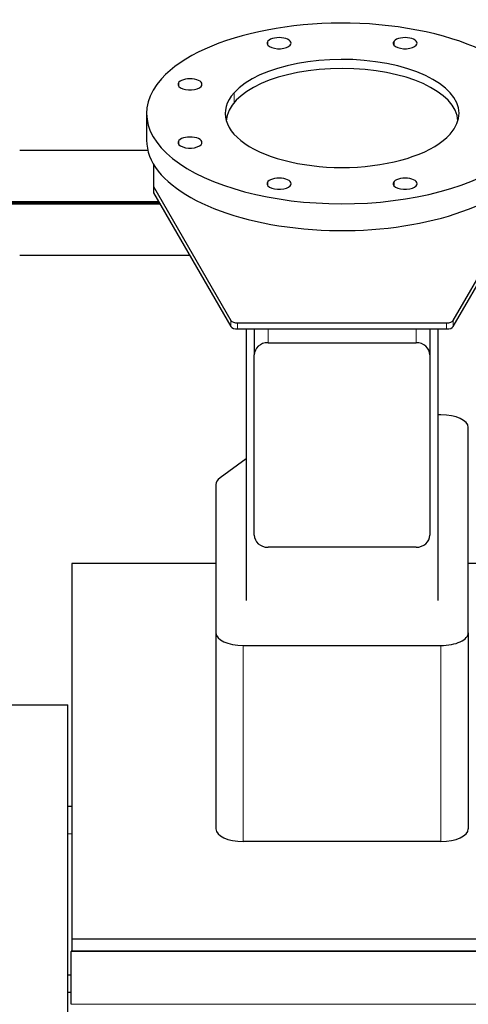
# Model space of a CAD drawing. Header units: inches. Extents: x 0 to 23760, y -13 to 16800.
# Tile 99 of 247: x 2088 to 2415, y 13868 to 14585. Entities that reach past the tile are written whole.
import ezdxf

# ---------------------------------------------------------------- set-up
doc = ezdxf.new("R2010")
doc.units = ezdxf.units.IN
doc.layers.add('1', color=7, linetype='Continuous', true_color=0xffffff)

msp = doc.modelspace()

# ---------------------------------------------------------------- linework, layer by layer
at = {"layer": '1', "color": 110, "linetype": 'Continuous', "lineweight": 13}
for p, q in [((2269.098, 14566.187), (2269.098, 14569.28)), ((2360.942, 14566.187), (2360.942, 14569.28)), ((2204.155, 14536.2), (2204.155, 14539.292)), ((2244.344, 14524.467), (2244.344, 14531.606)), ((2204.155, 14493.791), (2204.155, 14496.883)), ((2269.098, 14463.803), (2269.098, 14466.896)), ((2360.942, 14463.803), (2360.942, 14466.896)), ((2242.113, 14361.237), (2242.113, 14365.672)), ((2246.943, 14363.96), (2246.943, 14359.525)), ((2399.266, 14359.525), (2399.266, 14363.96)), ((2404.096, 14365.672), (2404.096, 14361.237)), ((2269.104, 14359.525), (2269.104, 14349.537)), ((2377.104, 14359.525), (2377.104, 14349.537)), ((2251.104, 14128.965), (2251.104, 13986.164)), ((2395.104, 14128.965), (2395.104, 13986.164)), ((2123.104, 13991.796), (2126.101, 13991.796)), ((2125.604, 13905.955), (2440.161, 13905.955)), ((2125.604, 13867.56), (6882.604, 13867.56))]:
    msp.add_line(p, q, dxfattribs=at)
at = {"layer": '1', "color": 2, "linetype": 'Continuous', "lineweight": 25}
for p, q in [((2180.604, 14516.542), (2180.604, 14497.027)), ((2181.549, 14489.454), (2088.104, 14489.454)), ((2185.604, 14479.75), (2185.604, 14463.236)), ((2185.604, 14463.236), (2185.604, 14458.8)), ((2185.604, 14463.236), (2242.113, 14365.672)), ((2404.096, 14365.672), (2460.604, 14463.236)), ((2185.604, 14458.8), (2242.113, 14361.237)), ((2404.096, 14361.237), (2460.604, 14458.8)), ((2050.068, 14452.431), (2189.293, 14452.431)), ((2190.479, 14450.377), (2050.068, 14450.377)), ((2051.068, 14451.404), (2189.888, 14451.404)), ((2088.104, 14413.354), (2211.926, 14413.354)), ((2246.943, 14363.96), (2399.266, 14363.96)), ((2246.943, 14359.525), (2399.266, 14359.525)), ((2253.104, 14359.523), (2253.104, 14161.737)), ((2259.104, 14359.525), (2259.104, 14340.666)), ((2387.104, 14359.525), (2387.104, 14340.666)), ((2393.104, 14161.737), (2393.104, 14359.523)), ((2269.104, 14349.537), (2377.104, 14349.537)), ((2259.104, 14209.389), (2259.104, 14340.666)), ((2387.104, 14340.666), (2387.104, 14209.389)), ((2395.104, 14297.041), (2393.104, 14297.041)), ((2415.104, 14138.2), (2415.104, 14287.806)), ((2253.105, 14264.831), (2234.231, 14251.136)), ((2231.104, 14246.178), (2231.104, 14138.2)), ((2377.104, 14200.519), (2269.104, 14200.519)), ((2231.107, 14188.638), (2126.101, 14188.638)), ((2126.101, 14188.638), (2126.101, 13915.282)), ((2472.101, 14188.638), (2415.103, 14188.638)), ((2231.104, 14138.2), (2231.104, 13995.399)), ((2415.104, 14138.2), (2415.104, 13995.399)), ((2251.104, 14128.965), (2395.104, 14128.965)), ((2061.104, 14085.796), (2123.104, 14085.796)), ((2061.104, 14085.692), (2123.104, 14085.692)), ((2123.104, 14085.796), (2123.104, 14085.692)), ((2123.104, 13819.692), (2123.104, 14085.692)), ((2123.104, 14011.796), (2126.101, 14011.796)), ((2395.104, 13986.164), (2251.104, 13986.164)), ((2126.101, 13915.282), (2440.101, 13915.282)), ((2126.101, 13915.282), (2126.101, 13906.174)), ((2125.604, 13906.181), (2125.604, 13905.955)), ((2440.161, 13906.181), (2125.604, 13906.181)), ((2125.604, 13867.56), (2125.604, 13905.955)), ((2123.104, 13888.993), (2125.604, 13888.993)), ((2125.605, 13876.107), (2123.104, 13876.107))]:
    msp.add_line(p, q, dxfattribs=at)
for centre, major_axis, ratio, start_param, end_param in [((2323.104, 14516.542), (-142.5, 0), 0.4617486, 2.7488936, 5.8904862), ((2277.182, 14567.734), (-8.75, 0), 0.4617486, 5.8904862, 9.0320789), ((2277.182, 14567.734), (-8.75, 0), 0.4617486, 2.7488936, 5.8904862), ((2369.026, 14567.734), (-8.75, 0), 0.4617486, 5.8904862, 9.0320789), ((2369.026, 14567.734), (-8.75, 0), 0.4617486, 2.7488936, 5.8904862), ((2323.104, 14516.542), (-85.25, 0), 0.4617486, 2.7488936, 5.8904862), ((2323.104, 14510.333), (-84.5, 0), 0.4617486, 3.1651546, 6.2597215), ((2323.104, 14516.542), (-142.5, 0), 0.4617486, 5.8904862, 9.0320789), ((2212.239, 14537.746), (-8.75, 0), 0.4617486, 2.7488936, 5.8904862), ((2212.239, 14537.746), (-8.75, 0), 0.4617486, 5.8904862, 9.0320789), ((2323.104, 14516.542), (-85.25, 0), 0.4617486, 5.8904862, 9.0320789), ((2323.104, 14497.027), (-142.5, 0), 0.4617486, 0, 2.7488936), ((2212.239, 14495.337), (-8.75, 0), 0.4617486, 5.8904862, 9.0320789), ((2212.239, 14495.337), (-8.75, 0), 0.4617486, 2.7488936, 5.8904862), ((2277.182, 14465.35), (-8.75, 0), 0.4617486, 2.7488936, 5.8904862), ((2369.026, 14465.35), (-8.75, 0), 0.4617486, 2.7488936, 5.8904862), ((2277.182, 14465.35), (-8.75, 0), 0.4617486, 5.8904862, 9.0320789), ((2369.026, 14465.35), (-8.75, 0), 0.4617486, 5.8904862, 9.0320789), ((2246.943, 14366.268), (-5, 0), 0.4617486, 0.261326, 1.5707963), ((2246.943, 14361.833), (5, 0), 0.4617486, 3.4029186, 4.712389), ((2399.266, 14366.268), (-5, 0), 0.4617486, 1.5707963, 2.8802667), ((2399.266, 14361.833), (5, 0), 0.4617486, 4.712389, 6.0218593), ((2269.104, 14340.666), (-10, 0), 0.8870108, 4.712389, 6.2831853), ((2377.104, 14340.666), (-10, 0), 0.8870108, 3.1415927, 4.712389), ((2395.104, 14287.806), (-20, 0), 0.4617486, 3.1415927, 4.712389), ((2251.104, 14246.178), (-20, 0), 0.4617486, 5.7164561, 6.2831853), ((2269.104, 14209.389), (-10, 0), 0.8870108, 0, 1.5707963), ((2377.104, 14209.389), (-10, 0), 0.8870108, 1.5707963, 3.1415927), ((2251.104, 14138.2), (-20, 0), 0.4617486, 0, 1.5707963), ((2395.104, 14138.2), (-20, 0), 0.4617486, 1.5707963, 3.1415927), ((2251.104, 13995.399), (20, 0), 0.4617486, 3.1415927, 4.712389), ((2395.104, 13995.399), (20, 0), 0.4617486, 4.712389, 6.2831853)]:
    msp.add_ellipse(centre, major_axis=major_axis, ratio=ratio, start_param=start_param, end_param=end_param, dxfattribs=at)

doc.saveas('drawing.dxf')
